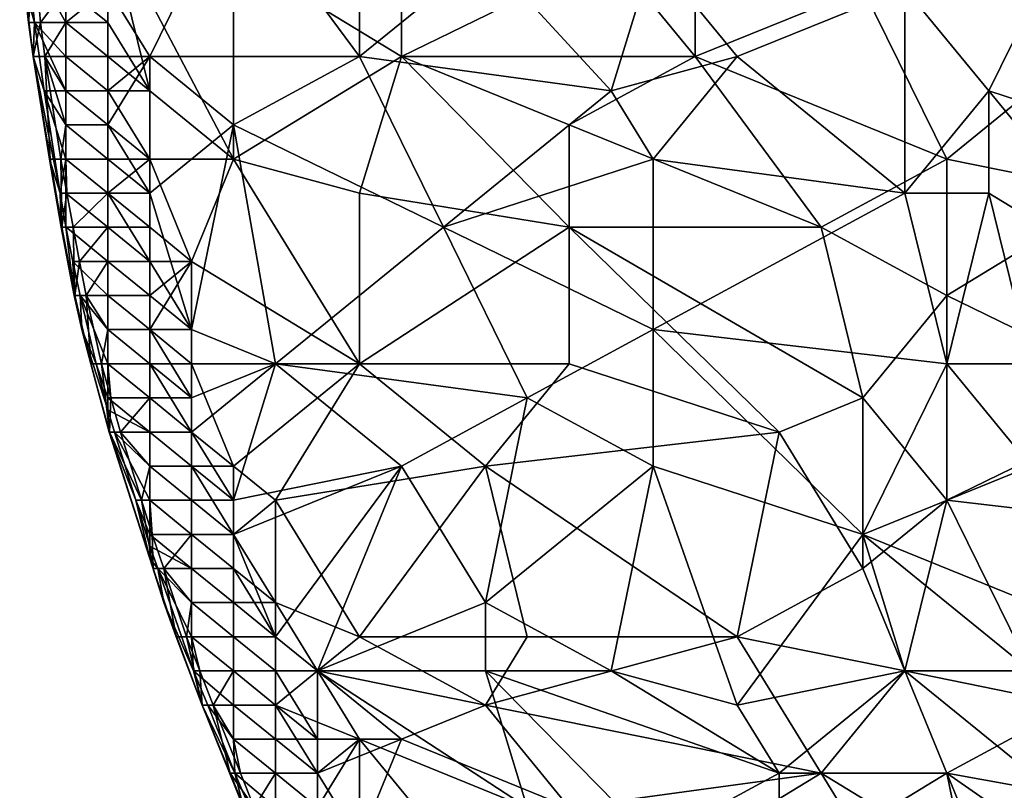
# Model space of a CAD drawing. Extents: x -0.7 to 0.7, y -0.35 to 0.35.
# Tile 43 of 226: x -0.7 to -0.61, y -0.1 to -0.03. Entities that reach past the tile are written whole.
import ezdxf

# ---------------------------------------------------------------- set-up
doc = ezdxf.new("R2010")
doc.units = 0

msp = doc.modelspace()

# ---------------------------------------------------------------- linework, layer by layer
for points in [[(-0.610938, -0.016584, 0.412457), (-0.591846, -0.013476, 0.412452), (-0.599483, -0.03212, 0.412447)], [(-0.622394, -0.029013, 0.412496), (-0.610938, -0.016584, 0.412457), (-0.599483, -0.03212, 0.412447)], [(-0.679672, -0.019691, 0.436935), (-0.691128, -0.029013, 0.436895), (-0.68731, -0.035227, 0.436912)], [(-0.68731, -0.035227, 0.436912), (-0.668217, -0.035227, 0.436909), (-0.679672, -0.019691, 0.436935)], [(-0.668217, -0.035227, 0.436909), (-0.668217, -0.019691, 0.436925), (-0.679672, -0.019691, 0.436935)], [(-0.668217, -0.019691, 0.436925), (-0.668217, -0.035227, 0.436909), (-0.656761, -0.025905, 0.43695)], [(-0.698333, -0.03212, 0.422247), (-0.699139, -0.022798, 0.422247), (-0.697777, -0.025905, 0.417355)], [(-0.698672, -0.029013, 0.42714), (-0.699139, -0.022798, 0.422247), (-0.698333, -0.03212, 0.422247)], [(-0.691128, -0.03212, 0.412572), (-0.694947, -0.029013, 0.414021), (-0.691128, -0.022798, 0.412479)], [(-0.679672, -0.044549, 0.412512), (-0.691128, -0.022798, 0.412479), (-0.679672, -0.025905, 0.41249)], [(-0.68731, -0.038335, 0.412499), (-0.691128, -0.03212, 0.412572), (-0.691128, -0.022798, 0.412479)], [(-0.679672, -0.044549, 0.412512), (-0.68731, -0.038335, 0.412499), (-0.691128, -0.022798, 0.412479)], [(-0.645305, -0.025905, 0.41248), (-0.637668, -0.022798, 0.412473), (-0.637668, -0.035227, 0.412514)], [(-0.637668, -0.035227, 0.412514), (-0.637668, -0.022798, 0.412473), (-0.622394, -0.029013, 0.412496)], [(-0.610938, -0.038335, 0.43698), (-0.603301, -0.022798, 0.437006), (-0.618575, -0.029013, 0.436965)], [(-0.591846, -0.044549, 0.437013), (-0.603301, -0.022798, 0.437006), (-0.610938, -0.038335, 0.43698)], [(-0.698672, -0.029013, 0.42714), (-0.697798, -0.03212, 0.432032), (-0.698427, -0.025905, 0.432032)], [(-0.694947, -0.025905, 0.435917), (-0.698427, -0.025905, 0.432032), (-0.694947, -0.03212, 0.435507)], [(-0.698427, -0.025905, 0.432032), (-0.697798, -0.03212, 0.432032), (-0.694947, -0.03212, 0.435507)], [(-0.697243, -0.03212, 0.417355), (-0.698333, -0.03212, 0.422247), (-0.697777, -0.025905, 0.417355)], [(-0.697777, -0.025905, 0.417355), (-0.694947, -0.029013, 0.414021), (-0.697243, -0.03212, 0.417355)], [(-0.694947, -0.03212, 0.435507), (-0.691128, -0.029013, 0.436895), (-0.694947, -0.025905, 0.435917)], [(-0.664398, -0.035227, 0.412534), (-0.679672, -0.025905, 0.41249), (-0.664398, -0.025905, 0.412493)], [(-0.679672, -0.044549, 0.412512), (-0.679672, -0.025905, 0.41249), (-0.664398, -0.035227, 0.412534)], [(-0.668217, -0.035227, 0.436909), (-0.645305, -0.038335, 0.436938), (-0.656761, -0.025905, 0.43695)], [(-0.664398, -0.035227, 0.412534), (-0.664398, -0.025905, 0.412493), (-0.645305, -0.025905, 0.41248)], [(-0.637668, -0.035227, 0.412514), (-0.664398, -0.035227, 0.412534), (-0.645305, -0.025905, 0.41248)], [(-0.645305, -0.038335, 0.436938), (-0.641487, -0.025905, 0.436969), (-0.656761, -0.025905, 0.43695)], [(-0.63385, -0.035227, 0.436953), (-0.641487, -0.025905, 0.436969), (-0.645305, -0.038335, 0.436938)], [(-0.63385, -0.035227, 0.436953), (-0.618575, -0.029013, 0.436965), (-0.641487, -0.025905, 0.436969)], [(-0.697921, -0.035227, 0.42714), (-0.697798, -0.03212, 0.432032), (-0.698672, -0.029013, 0.42714)], [(-0.698333, -0.03212, 0.422247), (-0.697921, -0.035227, 0.42714), (-0.698672, -0.029013, 0.42714)], [(-0.694947, -0.029013, 0.414021), (-0.694947, -0.03212, 0.414251), (-0.697243, -0.03212, 0.417355)], [(-0.691128, -0.035227, 0.436817), (-0.691128, -0.029013, 0.436895), (-0.694947, -0.03212, 0.435507)], [(-0.694947, -0.03212, 0.414251), (-0.694947, -0.029013, 0.414021), (-0.691128, -0.03212, 0.412572)], [(-0.68731, -0.035227, 0.436912), (-0.691128, -0.029013, 0.436895), (-0.691128, -0.035227, 0.436817)], [(-0.637668, -0.035227, 0.412514), (-0.622394, -0.029013, 0.412496), (-0.614757, -0.044549, 0.412474)], [(-0.63385, -0.035227, 0.436953), (-0.618575, -0.047657, 0.436984), (-0.618575, -0.029013, 0.436965)], [(-0.614757, -0.044549, 0.412474), (-0.622394, -0.029013, 0.412496), (-0.599483, -0.03212, 0.412447)], [(-0.618575, -0.047657, 0.436984), (-0.610938, -0.038335, 0.43698), (-0.618575, -0.029013, 0.436965)], [(-0.697907, -0.035227, 0.422247), (-0.697921, -0.035227, 0.42714), (-0.698333, -0.03212, 0.422247)], [(-0.697243, -0.03212, 0.417355), (-0.697907, -0.035227, 0.422247), (-0.698333, -0.03212, 0.422247)], [(-0.697921, -0.035227, 0.42714), (-0.696901, -0.038335, 0.432032), (-0.697798, -0.03212, 0.432032)], [(-0.696844, -0.035227, 0.417355), (-0.697907, -0.035227, 0.422247), (-0.697243, -0.03212, 0.417355)], [(-0.694947, -0.03212, 0.435507), (-0.697798, -0.03212, 0.432032), (-0.694947, -0.035227, 0.435213)], [(-0.694947, -0.035227, 0.435213), (-0.697798, -0.03212, 0.432032), (-0.694947, -0.038335, 0.434774)], [(-0.697798, -0.03212, 0.432032), (-0.696901, -0.038335, 0.432032), (-0.694947, -0.038335, 0.434774)], [(-0.697243, -0.03212, 0.417355), (-0.694947, -0.03212, 0.414251), (-0.696844, -0.035227, 0.417355)], [(-0.694947, -0.03212, 0.414251), (-0.694947, -0.035227, 0.414632), (-0.696844, -0.035227, 0.417355)], [(-0.694947, -0.035227, 0.435213), (-0.691128, -0.035227, 0.436817), (-0.694947, -0.03212, 0.435507)], [(-0.691128, -0.035227, 0.412617), (-0.694947, -0.03212, 0.414251), (-0.691128, -0.03212, 0.412572)], [(-0.694947, -0.035227, 0.414632), (-0.694947, -0.03212, 0.414251), (-0.691128, -0.035227, 0.412617)], [(-0.691128, -0.035227, 0.412617), (-0.691128, -0.03212, 0.412572), (-0.68731, -0.038335, 0.412499)], [(-0.599483, -0.03212, 0.412447), (-0.599483, -0.047657, 0.41245), (-0.614757, -0.044549, 0.412474)], [(-0.697921, -0.035227, 0.42714), (-0.69546, -0.047657, 0.432032), (-0.696901, -0.038335, 0.432032)], [(-0.696411, -0.044549, 0.42714), (-0.69546, -0.047657, 0.432032), (-0.697921, -0.035227, 0.42714)], [(-0.697907, -0.035227, 0.422247), (-0.696411, -0.044549, 0.42714), (-0.697921, -0.035227, 0.42714)], [(-0.696354, -0.044549, 0.422247), (-0.696411, -0.044549, 0.42714), (-0.697907, -0.035227, 0.422247)], [(-0.696844, -0.035227, 0.417355), (-0.696354, -0.044549, 0.422247), (-0.697907, -0.035227, 0.422247)], [(-0.694947, -0.035227, 0.414632), (-0.694947, -0.038335, 0.415146), (-0.696844, -0.035227, 0.417355)], [(-0.694947, -0.038335, 0.415146), (-0.694947, -0.041442, 0.41576), (-0.696844, -0.035227, 0.417355)], [(-0.695392, -0.044549, 0.417355), (-0.696354, -0.044549, 0.422247), (-0.696844, -0.035227, 0.417355)], [(-0.696844, -0.035227, 0.417355), (-0.694947, -0.041442, 0.41576), (-0.695392, -0.044549, 0.417355)], [(-0.691128, -0.038335, 0.436741), (-0.691128, -0.035227, 0.436817), (-0.694947, -0.035227, 0.435213)], [(-0.694947, -0.038335, 0.434774), (-0.691128, -0.038335, 0.436741), (-0.694947, -0.035227, 0.435213)], [(-0.691128, -0.038335, 0.412717), (-0.694947, -0.035227, 0.414632), (-0.691128, -0.035227, 0.412617)], [(-0.694947, -0.038335, 0.415146), (-0.694947, -0.035227, 0.414632), (-0.691128, -0.038335, 0.412717)], [(-0.691128, -0.038335, 0.412717), (-0.691128, -0.035227, 0.412617), (-0.68731, -0.038335, 0.412499)], [(-0.691128, -0.038335, 0.436741), (-0.68731, -0.035227, 0.436912), (-0.691128, -0.035227, 0.436817)], [(-0.691128, -0.041442, 0.436658), (-0.68731, -0.035227, 0.436912), (-0.691128, -0.038335, 0.436741)], [(-0.68731, -0.047657, 0.436878), (-0.68731, -0.035227, 0.436912), (-0.691128, -0.041442, 0.436658)], [(-0.668217, -0.035227, 0.436909), (-0.68731, -0.035227, 0.436912), (-0.679672, -0.041442, 0.436928)], [(-0.68731, -0.047657, 0.436878), (-0.679672, -0.041442, 0.436928), (-0.68731, -0.035227, 0.436912)], [(-0.668217, -0.047657, 0.412517), (-0.679672, -0.044549, 0.412512), (-0.664398, -0.035227, 0.412534)], [(-0.679672, -0.041442, 0.436928), (-0.66058, -0.050764, 0.436916), (-0.668217, -0.035227, 0.436909)], [(-0.66058, -0.050764, 0.436916), (-0.645305, -0.038335, 0.436938), (-0.668217, -0.035227, 0.436909)], [(-0.668217, -0.047657, 0.412517), (-0.664398, -0.035227, 0.412534), (-0.649124, -0.050764, 0.412541)], [(-0.649124, -0.041442, 0.412524), (-0.664398, -0.035227, 0.412534), (-0.637668, -0.035227, 0.412514)], [(-0.649124, -0.050764, 0.412541), (-0.664398, -0.035227, 0.412534), (-0.649124, -0.041442, 0.412524)], [(-0.649124, -0.041442, 0.412524), (-0.637668, -0.035227, 0.412514), (-0.626213, -0.050764, 0.412489)], [(-0.641487, -0.044549, 0.436961), (-0.63385, -0.035227, 0.436953), (-0.645305, -0.038335, 0.436938)], [(-0.641487, -0.044549, 0.436961), (-0.618575, -0.047657, 0.436984), (-0.63385, -0.035227, 0.436953)], [(-0.626213, -0.050764, 0.412489), (-0.637668, -0.035227, 0.412514), (-0.614757, -0.044549, 0.412474)], [(-0.694947, -0.038335, 0.434774), (-0.696901, -0.038335, 0.432032), (-0.694947, -0.041442, 0.434282)], [(-0.694947, -0.041442, 0.434282), (-0.696901, -0.038335, 0.432032), (-0.694947, -0.044549, 0.433655)], [(-0.696901, -0.038335, 0.432032), (-0.69546, -0.047657, 0.432032), (-0.694947, -0.044549, 0.433655)], [(-0.694947, -0.041442, 0.434282), (-0.691128, -0.041442, 0.436658), (-0.694947, -0.038335, 0.434774)], [(-0.691128, -0.041442, 0.412841), (-0.694947, -0.038335, 0.415146), (-0.691128, -0.038335, 0.412717)], [(-0.694947, -0.041442, 0.41576), (-0.694947, -0.038335, 0.415146), (-0.691128, -0.041442, 0.412841)], [(-0.691128, -0.041442, 0.436658), (-0.691128, -0.038335, 0.436741), (-0.694947, -0.038335, 0.434774)], [(-0.68731, -0.044549, 0.412496), (-0.691128, -0.038335, 0.412717), (-0.68731, -0.038335, 0.412499)], [(-0.691128, -0.041442, 0.412841), (-0.691128, -0.038335, 0.412717), (-0.68731, -0.044549, 0.412496)], [(-0.68731, -0.044549, 0.412496), (-0.68731, -0.038335, 0.412499), (-0.679672, -0.044549, 0.412512)], [(-0.641487, -0.044549, 0.436961), (-0.645305, -0.038335, 0.436938), (-0.66058, -0.050764, 0.436916)], [(-0.618575, -0.047657, 0.436984), (-0.610938, -0.047657, 0.43699), (-0.610938, -0.038335, 0.43698)], [(-0.610938, -0.038335, 0.43698), (-0.595664, -0.056978, 0.43701), (-0.591846, -0.044549, 0.437013)], [(-0.595664, -0.056978, 0.43701), (-0.610938, -0.038335, 0.43698), (-0.610938, -0.047657, 0.43699)], [(-0.694947, -0.041442, 0.41576), (-0.694947, -0.044549, 0.416549), (-0.695392, -0.044549, 0.417355)], [(-0.691128, -0.044549, 0.436544), (-0.691128, -0.041442, 0.436658), (-0.694947, -0.041442, 0.434282)], [(-0.694947, -0.044549, 0.433655), (-0.691128, -0.044549, 0.436544), (-0.694947, -0.041442, 0.434282)], [(-0.691128, -0.044549, 0.413004), (-0.694947, -0.041442, 0.41576), (-0.691128, -0.041442, 0.412841)], [(-0.694947, -0.044549, 0.416549), (-0.694947, -0.041442, 0.41576), (-0.691128, -0.044549, 0.413004)], [(-0.691128, -0.044549, 0.436544), (-0.68731, -0.047657, 0.436878), (-0.691128, -0.041442, 0.436658)], [(-0.691128, -0.044549, 0.413004), (-0.691128, -0.041442, 0.412841), (-0.68731, -0.044549, 0.412496)], [(-0.683491, -0.060086, 0.436917), (-0.679672, -0.041442, 0.436928), (-0.68731, -0.047657, 0.436878)], [(-0.679672, -0.041442, 0.436928), (-0.683491, -0.060086, 0.436917), (-0.675854, -0.063193, 0.436927)], [(-0.675854, -0.063193, 0.436927), (-0.66058, -0.050764, 0.436916), (-0.679672, -0.041442, 0.436928)], [(-0.649124, -0.050764, 0.412541), (-0.649124, -0.041442, 0.412524), (-0.626213, -0.050764, 0.412489)], [(-0.69535, -0.050764, 0.42714), (-0.69546, -0.047657, 0.432032), (-0.696411, -0.044549, 0.42714)], [(-0.696354, -0.044549, 0.422247), (-0.69535, -0.050764, 0.42714), (-0.696411, -0.044549, 0.42714)], [(-0.695392, -0.044549, 0.417355), (-0.695298, -0.050764, 0.422247), (-0.696354, -0.044549, 0.422247)], [(-0.695298, -0.050764, 0.422247), (-0.69535, -0.050764, 0.42714), (-0.696354, -0.044549, 0.422247)], [(-0.694947, -0.044549, 0.433655), (-0.69546, -0.047657, 0.432032), (-0.694947, -0.047657, 0.432926)], [(-0.695392, -0.044549, 0.417355), (-0.694859, -0.047657, 0.417355), (-0.695298, -0.050764, 0.422247)], [(-0.694859, -0.047657, 0.417355), (-0.695392, -0.044549, 0.417355), (-0.694947, -0.044549, 0.416549)], [(-0.691128, -0.047657, 0.436363), (-0.691128, -0.044549, 0.436544), (-0.694947, -0.044549, 0.433655)], [(-0.694947, -0.047657, 0.432926), (-0.691128, -0.047657, 0.436363), (-0.694947, -0.044549, 0.433655)], [(-0.691128, -0.047657, 0.413237), (-0.694947, -0.044549, 0.416549), (-0.691128, -0.044549, 0.413004)], [(-0.694859, -0.047657, 0.417355), (-0.694947, -0.044549, 0.416549), (-0.691128, -0.047657, 0.413237)], [(-0.691128, -0.047657, 0.436363), (-0.68731, -0.047657, 0.436878), (-0.691128, -0.044549, 0.436544)], [(-0.691128, -0.047657, 0.413237), (-0.691128, -0.044549, 0.413004), (-0.68731, -0.044549, 0.412496)], [(-0.68731, -0.050764, 0.412531), (-0.691128, -0.047657, 0.413237), (-0.68731, -0.044549, 0.412496)], [(-0.683491, -0.053871, 0.412483), (-0.68731, -0.044549, 0.412496), (-0.679672, -0.044549, 0.412512)], [(-0.68731, -0.050764, 0.412531), (-0.68731, -0.044549, 0.412496), (-0.683491, -0.053871, 0.412483)], [(-0.683491, -0.053871, 0.412483), (-0.679672, -0.044549, 0.412512), (-0.668217, -0.063193, 0.412523)], [(-0.679672, -0.044549, 0.412512), (-0.668217, -0.047657, 0.412517), (-0.668217, -0.063193, 0.412523)], [(-0.641487, -0.060086, 0.436964), (-0.641487, -0.044549, 0.436961), (-0.66058, -0.050764, 0.436916)], [(-0.641487, -0.060086, 0.436964), (-0.618575, -0.047657, 0.436984), (-0.641487, -0.044549, 0.436961)], [(-0.614757, -0.056978, 0.412451), (-0.626213, -0.050764, 0.412489), (-0.614757, -0.044549, 0.412474)], [(-0.599483, -0.047657, 0.41245), (-0.614757, -0.056978, 0.412451), (-0.614757, -0.044549, 0.412474)], [(-0.694947, -0.050719, 0.432032), (-0.69546, -0.047657, 0.432032), (-0.69535, -0.050764, 0.42714)], [(-0.69546, -0.047657, 0.432032), (-0.694947, -0.050719, 0.432032), (-0.694947, -0.047657, 0.432926)], [(-0.694277, -0.050764, 0.417355), (-0.695298, -0.050764, 0.422247), (-0.694859, -0.047657, 0.417355)], [(-0.694947, -0.047657, 0.432926), (-0.691128, -0.050764, 0.436124), (-0.691128, -0.047657, 0.436363)], [(-0.694947, -0.050719, 0.432032), (-0.691128, -0.050764, 0.436124), (-0.694947, -0.047657, 0.432926)], [(-0.694859, -0.047657, 0.417355), (-0.691128, -0.047657, 0.413237), (-0.694277, -0.050764, 0.417355)], [(-0.691128, -0.047657, 0.413237), (-0.691128, -0.050764, 0.413535), (-0.694277, -0.050764, 0.417355)], [(-0.68731, -0.053871, 0.436855), (-0.68731, -0.047657, 0.436878), (-0.691128, -0.047657, 0.436363)], [(-0.691128, -0.050764, 0.436124), (-0.68731, -0.053871, 0.436855), (-0.691128, -0.047657, 0.436363)], [(-0.691128, -0.050764, 0.413535), (-0.691128, -0.047657, 0.413237), (-0.68731, -0.050764, 0.412531)], [(-0.68731, -0.053871, 0.436855), (-0.683491, -0.060086, 0.436917), (-0.68731, -0.047657, 0.436878)], [(-0.668217, -0.063193, 0.412523), (-0.668217, -0.047657, 0.412517), (-0.649124, -0.050764, 0.412541)], [(-0.614757, -0.063193, 0.437), (-0.618575, -0.047657, 0.436984), (-0.641487, -0.060086, 0.436964)], [(-0.618575, -0.047657, 0.436984), (-0.614757, -0.063193, 0.437), (-0.610938, -0.047657, 0.43699)], [(-0.614757, -0.063193, 0.437), (-0.60712, -0.063193, 0.436995), (-0.610938, -0.047657, 0.43699)], [(-0.595664, -0.0663, 0.41246), (-0.614757, -0.056978, 0.412451), (-0.599483, -0.047657, 0.41245)], [(-0.60712, -0.063193, 0.436995), (-0.595664, -0.056978, 0.43701), (-0.610938, -0.047657, 0.43699)], [(-0.69535, -0.050764, 0.42714), (-0.694177, -0.056978, 0.42714), (-0.694947, -0.050719, 0.432032)], [(-0.694177, -0.056978, 0.42714), (-0.69535, -0.050764, 0.42714), (-0.694127, -0.056978, 0.422247)], [(-0.69535, -0.050764, 0.42714), (-0.695298, -0.050764, 0.422247), (-0.694127, -0.056978, 0.422247)], [(-0.694127, -0.056978, 0.422247), (-0.695298, -0.050764, 0.422247), (-0.694277, -0.050764, 0.417355)], [(-0.691128, -0.050764, 0.436124), (-0.694947, -0.050719, 0.432032), (-0.691128, -0.053871, 0.435761)], [(-0.694947, -0.050719, 0.432032), (-0.694316, -0.053871, 0.432032), (-0.691128, -0.053871, 0.435761)], [(-0.694177, -0.056978, 0.42714), (-0.694316, -0.053871, 0.432032), (-0.694947, -0.050719, 0.432032)], [(-0.694277, -0.050764, 0.417355), (-0.693708, -0.053871, 0.417355), (-0.694127, -0.056978, 0.422247)], [(-0.694277, -0.050764, 0.417355), (-0.691128, -0.050764, 0.413535), (-0.693708, -0.053871, 0.417355)], [(-0.691128, -0.050764, 0.413535), (-0.691128, -0.053871, 0.413929), (-0.693708, -0.053871, 0.417355)], [(-0.691128, -0.053871, 0.435761), (-0.68731, -0.053871, 0.436855), (-0.691128, -0.050764, 0.436124)], [(-0.68731, -0.053871, 0.412546), (-0.691128, -0.050764, 0.413535), (-0.68731, -0.050764, 0.412531)], [(-0.691128, -0.053871, 0.413929), (-0.691128, -0.050764, 0.413535), (-0.68731, -0.053871, 0.412546)], [(-0.68731, -0.053871, 0.412546), (-0.68731, -0.050764, 0.412531), (-0.683491, -0.053871, 0.412483)], [(-0.652943, -0.0663, 0.436941), (-0.66058, -0.050764, 0.436916), (-0.675854, -0.063193, 0.436927)], [(-0.649124, -0.063193, 0.412522), (-0.668217, -0.063193, 0.412523), (-0.649124, -0.050764, 0.412541)], [(-0.652943, -0.0663, 0.436941), (-0.641487, -0.060086, 0.436964), (-0.66058, -0.050764, 0.436916)], [(-0.622394, -0.0663, 0.412472), (-0.649124, -0.050764, 0.412541), (-0.626213, -0.050764, 0.412489)], [(-0.649124, -0.063193, 0.412522), (-0.649124, -0.050764, 0.412541), (-0.630031, -0.069408, 0.41247)], [(-0.630031, -0.069408, 0.41247), (-0.649124, -0.050764, 0.412541), (-0.622394, -0.0663, 0.412472)], [(-0.622394, -0.0663, 0.412472), (-0.626213, -0.050764, 0.412489), (-0.614757, -0.056978, 0.412451)], [(-0.691128, -0.053871, 0.435761), (-0.694316, -0.053871, 0.432032), (-0.691128, -0.056978, 0.435294)], [(-0.694316, -0.053871, 0.432032), (-0.693645, -0.056978, 0.432032), (-0.691128, -0.056978, 0.435294)], [(-0.694177, -0.056978, 0.42714), (-0.693645, -0.056978, 0.432032), (-0.694316, -0.053871, 0.432032)], [(-0.693099, -0.056978, 0.417355), (-0.694127, -0.056978, 0.422247), (-0.693708, -0.053871, 0.417355)], [(-0.693708, -0.053871, 0.417355), (-0.691128, -0.053871, 0.413929), (-0.693099, -0.056978, 0.417355)], [(-0.691128, -0.053871, 0.413929), (-0.691128, -0.056978, 0.414491), (-0.693099, -0.056978, 0.417355)], [(-0.68731, -0.056978, 0.436807), (-0.68731, -0.053871, 0.436855), (-0.691128, -0.053871, 0.435761)], [(-0.691128, -0.056978, 0.435294), (-0.68731, -0.056978, 0.436807), (-0.691128, -0.053871, 0.435761)], [(-0.68731, -0.056978, 0.412638), (-0.691128, -0.053871, 0.413929), (-0.68731, -0.053871, 0.412546)], [(-0.691128, -0.056978, 0.414491), (-0.691128, -0.053871, 0.413929), (-0.68731, -0.056978, 0.412638)], [(-0.68731, -0.056978, 0.436807), (-0.683491, -0.060086, 0.436917), (-0.68731, -0.053871, 0.436855)], [(-0.68731, -0.060086, 0.41274), (-0.68731, -0.056978, 0.412638), (-0.683491, -0.053871, 0.412483)], [(-0.683491, -0.053871, 0.412483), (-0.68731, -0.056978, 0.412638), (-0.68731, -0.053871, 0.412546)], [(-0.683491, -0.063193, 0.412496), (-0.68731, -0.060086, 0.41274), (-0.683491, -0.053871, 0.412483)], [(-0.683491, -0.063193, 0.412496), (-0.683491, -0.053871, 0.412483), (-0.668217, -0.063193, 0.412523)], [(-0.693478, -0.060086, 0.42714), (-0.693645, -0.056978, 0.432032), (-0.694177, -0.056978, 0.42714)], [(-0.694127, -0.056978, 0.422247), (-0.693478, -0.060086, 0.42714), (-0.694177, -0.056978, 0.42714)], [(-0.692654, -0.063193, 0.422247), (-0.693478, -0.060086, 0.42714), (-0.694127, -0.056978, 0.422247)], [(-0.693099, -0.056978, 0.417355), (-0.692654, -0.063193, 0.422247), (-0.694127, -0.056978, 0.422247)], [(-0.691128, -0.056978, 0.435294), (-0.693645, -0.056978, 0.432032), (-0.691128, -0.060086, 0.434589)], [(-0.693645, -0.056978, 0.432032), (-0.692181, -0.063193, 0.432032), (-0.691128, -0.063193, 0.433713)], [(-0.693478, -0.060086, 0.42714), (-0.692181, -0.063193, 0.432032), (-0.693645, -0.056978, 0.432032)], [(-0.691128, -0.060086, 0.434589), (-0.693645, -0.056978, 0.432032), (-0.691128, -0.063193, 0.433713)], [(-0.691128, -0.056978, 0.414491), (-0.691128, -0.060086, 0.415244), (-0.693099, -0.056978, 0.417355)], [(-0.691696, -0.063193, 0.417355), (-0.692654, -0.063193, 0.422247), (-0.693099, -0.056978, 0.417355)], [(-0.693099, -0.056978, 0.417355), (-0.691128, -0.060086, 0.415244), (-0.691696, -0.063193, 0.417355)], [(-0.68731, -0.060086, 0.436724), (-0.68731, -0.056978, 0.436807), (-0.691128, -0.056978, 0.435294)], [(-0.691128, -0.060086, 0.434589), (-0.68731, -0.060086, 0.436724), (-0.691128, -0.056978, 0.435294)], [(-0.68731, -0.060086, 0.41274), (-0.691128, -0.056978, 0.414491), (-0.68731, -0.056978, 0.412638)], [(-0.691128, -0.060086, 0.415244), (-0.691128, -0.056978, 0.414491), (-0.68731, -0.060086, 0.41274)], [(-0.68731, -0.060086, 0.436724), (-0.683491, -0.060086, 0.436917), (-0.68731, -0.056978, 0.436807)], [(-0.614757, -0.075622, 0.412477), (-0.622394, -0.0663, 0.412472), (-0.614757, -0.056978, 0.412451)], [(-0.614757, -0.075622, 0.412477), (-0.614757, -0.056978, 0.412451), (-0.595664, -0.0663, 0.41246)], [(-0.693478, -0.060086, 0.42714), (-0.691128, -0.067385, 0.432032), (-0.692181, -0.063193, 0.432032)], [(-0.690987, -0.069408, 0.42714), (-0.691128, -0.067385, 0.432032), (-0.693478, -0.060086, 0.42714)], [(-0.692654, -0.063193, 0.422247), (-0.690987, -0.069408, 0.42714), (-0.693478, -0.060086, 0.42714)], [(-0.691128, -0.060086, 0.415244), (-0.691128, -0.063193, 0.416337), (-0.691696, -0.063193, 0.417355)], [(-0.68731, -0.063193, 0.436579), (-0.68731, -0.060086, 0.436724), (-0.691128, -0.060086, 0.434589)], [(-0.691128, -0.063193, 0.433713), (-0.68731, -0.063193, 0.436579), (-0.691128, -0.060086, 0.434589)], [(-0.68731, -0.063193, 0.412954), (-0.691128, -0.060086, 0.415244), (-0.68731, -0.060086, 0.41274)], [(-0.691128, -0.063193, 0.416337), (-0.691128, -0.060086, 0.415244), (-0.68731, -0.063193, 0.412954)], [(-0.683491, -0.0663, 0.436886), (-0.683491, -0.060086, 0.436917), (-0.68731, -0.060086, 0.436724)], [(-0.68731, -0.063193, 0.436579), (-0.683491, -0.0663, 0.436886), (-0.68731, -0.060086, 0.436724)], [(-0.68731, -0.063193, 0.412954), (-0.68731, -0.060086, 0.41274), (-0.683491, -0.063193, 0.412496)], [(-0.683491, -0.0663, 0.436886), (-0.675854, -0.063193, 0.436927), (-0.683491, -0.060086, 0.436917)], [(-0.641487, -0.072515, 0.43699), (-0.641487, -0.060086, 0.436964), (-0.652943, -0.0663, 0.436941)], [(-0.641487, -0.060086, 0.436964), (-0.622394, -0.07873, 0.436991), (-0.614757, -0.063193, 0.437)], [(-0.622394, -0.07873, 0.436991), (-0.641487, -0.060086, 0.436964), (-0.641487, -0.072515, 0.43699)], [(-0.69096, -0.069408, 0.422247), (-0.690987, -0.069408, 0.42714), (-0.692654, -0.063193, 0.422247)], [(-0.691696, -0.063193, 0.417355), (-0.69096, -0.069408, 0.422247), (-0.692654, -0.063193, 0.422247)], [(-0.691128, -0.063193, 0.433713), (-0.692181, -0.063193, 0.432032), (-0.691128, -0.0663, 0.432533)], [(-0.692181, -0.063193, 0.432032), (-0.691128, -0.067385, 0.432032), (-0.691128, -0.0663, 0.432533)], [(-0.690855, -0.0663, 0.417355), (-0.691696, -0.063193, 0.417355), (-0.691128, -0.063193, 0.416337)], [(-0.691696, -0.063193, 0.417355), (-0.690855, -0.0663, 0.417355), (-0.69096, -0.069408, 0.422247)], [(-0.690855, -0.0663, 0.417355), (-0.691128, -0.063193, 0.416337), (-0.68731, -0.0663, 0.413309)], [(-0.68731, -0.0663, 0.436271), (-0.68731, -0.063193, 0.436579), (-0.691128, -0.063193, 0.433713)], [(-0.691128, -0.0663, 0.432533), (-0.68731, -0.0663, 0.436271), (-0.691128, -0.063193, 0.433713)], [(-0.68731, -0.0663, 0.413309), (-0.691128, -0.063193, 0.416337), (-0.68731, -0.063193, 0.412954)], [(-0.68731, -0.0663, 0.436271), (-0.683491, -0.0663, 0.436886), (-0.68731, -0.063193, 0.436579)], [(-0.683491, -0.069408, 0.412574), (-0.68731, -0.063193, 0.412954), (-0.683491, -0.063193, 0.412496)], [(-0.68731, -0.0663, 0.413309), (-0.68731, -0.063193, 0.412954), (-0.683491, -0.069408, 0.412574)], [(-0.679672, -0.072515, 0.412514), (-0.683491, -0.063193, 0.412496), (-0.668217, -0.063193, 0.412523)], [(-0.683491, -0.069408, 0.436857), (-0.675854, -0.063193, 0.436927), (-0.683491, -0.0663, 0.436886)], [(-0.679672, -0.072515, 0.412514), (-0.683491, -0.069408, 0.412574), (-0.683491, -0.063193, 0.412496)], [(-0.679672, -0.075622, 0.436914), (-0.675854, -0.063193, 0.436927), (-0.683491, -0.069408, 0.436857)], [(-0.675854, -0.075622, 0.412521), (-0.679672, -0.072515, 0.412514), (-0.668217, -0.063193, 0.412523)], [(-0.664398, -0.072515, 0.436951), (-0.675854, -0.063193, 0.436927), (-0.679672, -0.075622, 0.436914)], [(-0.664398, -0.072515, 0.436951), (-0.652943, -0.0663, 0.436941), (-0.675854, -0.063193, 0.436927)], [(-0.656761, -0.072515, 0.412539), (-0.675854, -0.075622, 0.412521), (-0.668217, -0.063193, 0.412523)], [(-0.656761, -0.072515, 0.412539), (-0.668217, -0.063193, 0.412523), (-0.649124, -0.063193, 0.412522)], [(-0.656761, -0.072515, 0.412539), (-0.649124, -0.063193, 0.412522), (-0.630031, -0.069408, 0.41247)], [(-0.60712, -0.072515, 0.437008), (-0.614757, -0.063193, 0.437), (-0.622394, -0.07873, 0.436991)], [(-0.60712, -0.072515, 0.437008), (-0.60712, -0.063193, 0.436995), (-0.614757, -0.063193, 0.437)], [(-0.691128, -0.0663, 0.432533), (-0.68731, -0.069408, 0.435789), (-0.68731, -0.0663, 0.436271)], [(-0.691128, -0.067385, 0.432032), (-0.68731, -0.069408, 0.435789), (-0.691128, -0.0663, 0.432533)], [(-0.690855, -0.0663, 0.417355), (-0.689969, -0.069408, 0.417355), (-0.69096, -0.069408, 0.422247)], [(-0.690855, -0.0663, 0.417355), (-0.68731, -0.0663, 0.413309), (-0.689969, -0.069408, 0.417355)], [(-0.68731, -0.0663, 0.413309), (-0.68731, -0.069408, 0.413866), (-0.689969, -0.069408, 0.417355)], [(-0.683491, -0.069408, 0.436857), (-0.683491, -0.0663, 0.436886), (-0.68731, -0.0663, 0.436271)], [(-0.68731, -0.069408, 0.435789), (-0.683491, -0.069408, 0.436857), (-0.68731, -0.0663, 0.436271)], [(-0.68731, -0.069408, 0.413866), (-0.68731, -0.0663, 0.413309), (-0.683491, -0.069408, 0.412574)], [(-0.656761, -0.084944, 0.436987), (-0.652943, -0.0663, 0.436941), (-0.664398, -0.072515, 0.436951)], [(-0.656761, -0.084944, 0.436987), (-0.641487, -0.072515, 0.43699), (-0.652943, -0.0663, 0.436941)], [(-0.630031, -0.069408, 0.41247), (-0.622394, -0.0663, 0.412472), (-0.622394, -0.081837, 0.412469)], [(-0.614757, -0.075622, 0.412477), (-0.622394, -0.081837, 0.412469), (-0.622394, -0.0663, 0.412472)], [(-0.614757, -0.075622, 0.412477), (-0.595664, -0.0663, 0.41246), (-0.588027, -0.07873, 0.41245)], [(-0.691128, -0.067385, 0.432032), (-0.690509, -0.069408, 0.432032), (-0.68731, -0.069408, 0.435789)], [(-0.690987, -0.069408, 0.42714), (-0.690509, -0.069408, 0.432032), (-0.691128, -0.067385, 0.432032)], [(-0.690987, -0.069408, 0.42714), (-0.688561, -0.075622, 0.432032), (-0.690509, -0.069408, 0.432032)], [(-0.68731, -0.080939, 0.42714), (-0.688561, -0.075622, 0.432032), (-0.690987, -0.069408, 0.42714)], [(-0.69096, -0.069408, 0.422247), (-0.68731, -0.080939, 0.42714), (-0.690987, -0.069408, 0.42714)], [(-0.68806, -0.075622, 0.417355), (-0.69096, -0.069408, 0.422247), (-0.689969, -0.069408, 0.417355)], [(-0.686991, -0.081837, 0.422247), (-0.68731, -0.080939, 0.42714), (-0.69096, -0.069408, 0.422247)], [(-0.68806, -0.075622, 0.417355), (-0.686991, -0.081837, 0.422247), (-0.69096, -0.069408, 0.422247)], [(-0.68731, -0.069408, 0.435789), (-0.690509, -0.069408, 0.432032), (-0.68731, -0.072515, 0.434999)], [(-0.68731, -0.072515, 0.434999), (-0.690509, -0.069408, 0.432032), (-0.68731, -0.075622, 0.433974)], [(-0.690509, -0.069408, 0.432032), (-0.688561, -0.075622, 0.432032), (-0.68731, -0.075622, 0.433974)], [(-0.68731, -0.069408, 0.413866), (-0.68731, -0.072515, 0.414754), (-0.689969, -0.069408, 0.417355)], [(-0.689969, -0.069408, 0.417355), (-0.68731, -0.072515, 0.414754), (-0.68806, -0.075622, 0.417355)], [(-0.683491, -0.072515, 0.436769), (-0.683491, -0.069408, 0.436857), (-0.68731, -0.069408, 0.435789)], [(-0.68731, -0.072515, 0.434999), (-0.683491, -0.072515, 0.436769), (-0.68731, -0.069408, 0.435789)], [(-0.683491, -0.072515, 0.412689), (-0.68731, -0.069408, 0.413866), (-0.683491, -0.069408, 0.412574)], [(-0.68731, -0.072515, 0.414754), (-0.68731, -0.069408, 0.413866), (-0.683491, -0.072515, 0.412689)], [(-0.683491, -0.072515, 0.436769), (-0.679672, -0.075622, 0.436914), (-0.683491, -0.069408, 0.436857)], [(-0.683491, -0.072515, 0.412689), (-0.683491, -0.069408, 0.412574), (-0.679672, -0.072515, 0.412514)], [(-0.63385, -0.088051, 0.412484), (-0.656761, -0.072515, 0.412539), (-0.630031, -0.069408, 0.41247)], [(-0.63385, -0.088051, 0.412484), (-0.630031, -0.069408, 0.41247), (-0.622394, -0.081837, 0.412469)], [(-0.68731, -0.072515, 0.414754), (-0.68731, -0.075622, 0.416046), (-0.68806, -0.075622, 0.417355)], [(-0.683491, -0.075622, 0.436588), (-0.683491, -0.072515, 0.436769), (-0.68731, -0.072515, 0.434999)], [(-0.68731, -0.075622, 0.433974), (-0.683491, -0.075622, 0.436588), (-0.68731, -0.072515, 0.434999)], [(-0.683491, -0.075622, 0.412937), (-0.68731, -0.072515, 0.414754), (-0.683491, -0.072515, 0.412689)], [(-0.68731, -0.075622, 0.416046), (-0.68731, -0.072515, 0.414754), (-0.683491, -0.075622, 0.412937)], [(-0.683491, -0.075622, 0.436588), (-0.679672, -0.075622, 0.436914), (-0.683491, -0.072515, 0.436769)], [(-0.679672, -0.07873, 0.412529), (-0.683491, -0.072515, 0.412689), (-0.679672, -0.072515, 0.412514)], [(-0.683491, -0.075622, 0.412937), (-0.683491, -0.072515, 0.412689), (-0.679672, -0.07873, 0.412529)], [(-0.679672, -0.07873, 0.412529), (-0.679672, -0.072515, 0.412514), (-0.675854, -0.075622, 0.412521)], [(-0.679672, -0.07873, 0.436885), (-0.664398, -0.072515, 0.436951), (-0.679672, -0.075622, 0.436914)], [(-0.664398, -0.072515, 0.436951), (-0.679672, -0.07873, 0.436885), (-0.675854, -0.088051, 0.436885)], [(-0.668217, -0.088051, 0.412531), (-0.675854, -0.075622, 0.412521), (-0.656761, -0.072515, 0.412539)], [(-0.664398, -0.072515, 0.436951), (-0.675854, -0.088051, 0.436885), (-0.672035, -0.091159, 0.436934)], [(-0.672035, -0.091159, 0.436934), (-0.656761, -0.084944, 0.436987), (-0.664398, -0.072515, 0.436951)], [(-0.652943, -0.088051, 0.412506), (-0.668217, -0.088051, 0.412531), (-0.656761, -0.072515, 0.412539)], [(-0.645305, -0.091159, 0.437015), (-0.641487, -0.072515, 0.43699), (-0.656761, -0.084944, 0.436987)], [(-0.63385, -0.088051, 0.412484), (-0.652943, -0.088051, 0.412506), (-0.656761, -0.072515, 0.412539)], [(-0.645305, -0.091159, 0.437015), (-0.63385, -0.094266, 0.437003), (-0.641487, -0.072515, 0.43699)], [(-0.63385, -0.094266, 0.437003), (-0.622394, -0.07873, 0.436991), (-0.641487, -0.072515, 0.43699)], [(-0.622394, -0.07873, 0.436991), (-0.599483, -0.088051, 0.437019), (-0.60712, -0.072515, 0.437008)], [(-0.68731, -0.075622, 0.433974), (-0.688561, -0.075622, 0.432032), (-0.68731, -0.07873, 0.432612)], [(-0.688561, -0.075622, 0.432032), (-0.68731, -0.079811, 0.432032), (-0.68731, -0.07873, 0.432612)], [(-0.68731, -0.080939, 0.42714), (-0.68731, -0.079811, 0.432032), (-0.688561, -0.075622, 0.432032)], [(-0.687077, -0.07873, 0.417355), (-0.68806, -0.075622, 0.417355), (-0.68731, -0.075622, 0.416046)], [(-0.68806, -0.075622, 0.417355), (-0.687077, -0.07873, 0.417355), (-0.686991, -0.081837, 0.422247)], [(-0.687077, -0.07873, 0.417355), (-0.68731, -0.075622, 0.416046), (-0.683491, -0.07873, 0.413337)], [(-0.683491, -0.07873, 0.436231), (-0.683491, -0.075622, 0.436588), (-0.68731, -0.075622, 0.433974)], [(-0.68731, -0.07873, 0.432612), (-0.683491, -0.07873, 0.436231), (-0.68731, -0.075622, 0.433974)], [(-0.683491, -0.07873, 0.413337), (-0.68731, -0.075622, 0.416046), (-0.683491, -0.075622, 0.412937)], [(-0.679672, -0.07873, 0.436885), (-0.679672, -0.075622, 0.436914), (-0.683491, -0.075622, 0.436588)], [(-0.683491, -0.07873, 0.436231), (-0.679672, -0.07873, 0.436885), (-0.683491, -0.075622, 0.436588)], [(-0.683491, -0.07873, 0.413337), (-0.683491, -0.075622, 0.412937), (-0.679672, -0.07873, 0.412529)], [(-0.675854, -0.084944, 0.412502), (-0.679672, -0.07873, 0.412529), (-0.675854, -0.075622, 0.412521)], [(-0.675854, -0.084944, 0.412502), (-0.675854, -0.075622, 0.412521), (-0.668217, -0.088051, 0.412531)], [(-0.618575, -0.091159, 0.412476), (-0.622394, -0.081837, 0.412469), (-0.614757, -0.075622, 0.412477)], [(-0.60712, -0.091159, 0.412472), (-0.618575, -0.091159, 0.412476), (-0.614757, -0.075622, 0.412477)], [(-0.588027, -0.07873, 0.41245), (-0.60712, -0.091159, 0.412472), (-0.614757, -0.075622, 0.412477)], [(-0.68731, -0.07873, 0.432612), (-0.683491, -0.081837, 0.43565), (-0.683491, -0.07873, 0.436231)], [(-0.68731, -0.079811, 0.432032), (-0.683491, -0.081837, 0.43565), (-0.68731, -0.07873, 0.432612)], [(-0.687077, -0.07873, 0.417355), (-0.686008, -0.081837, 0.417355), (-0.686991, -0.081837, 0.422247)], [(-0.687077, -0.07873, 0.417355), (-0.683491, -0.07873, 0.413337), (-0.686008, -0.081837, 0.417355)], [(-0.683491, -0.07873, 0.413337), (-0.683491, -0.081837, 0.414011), (-0.686008, -0.081837, 0.417355)], [(-0.679672, -0.081837, 0.412601), (-0.683491, -0.07873, 0.413337), (-0.679672, -0.07873, 0.412529)], [(-0.683491, -0.081837, 0.414011), (-0.683491, -0.07873, 0.413337), (-0.679672, -0.081837, 0.412601)], [(-0.679672, -0.081837, 0.436825), (-0.679672, -0.07873, 0.436885), (-0.683491, -0.07873, 0.436231)], [(-0.683491, -0.081837, 0.43565), (-0.679672, -0.081837, 0.436825), (-0.683491, -0.07873, 0.436231)], [(-0.679672, -0.081837, 0.436825), (-0.675854, -0.088051, 0.436885), (-0.679672, -0.07873, 0.436885)], [(-0.679672, -0.081837, 0.412601), (-0.679672, -0.07873, 0.412529), (-0.675854, -0.084944, 0.412502)], [(-0.63385, -0.094266, 0.437003), (-0.618575, -0.091159, 0.436993), (-0.622394, -0.07873, 0.436991)], [(-0.603301, -0.094266, 0.437009), (-0.599483, -0.088051, 0.437019), (-0.622394, -0.07873, 0.436991)], [(-0.618575, -0.091159, 0.436993), (-0.603301, -0.094266, 0.437009), (-0.622394, -0.07873, 0.436991)], [(-0.68731, -0.079811, 0.432032), (-0.686575, -0.081837, 0.432032), (-0.683491, -0.081837, 0.43565)], [(-0.68731, -0.080939, 0.42714), (-0.686575, -0.081837, 0.432032), (-0.68731, -0.079811, 0.432032)], [(-0.686007, -0.084944, 0.42714), (-0.686575, -0.081837, 0.432032), (-0.68731, -0.080939, 0.42714)], [(-0.686991, -0.081837, 0.422247), (-0.686007, -0.084944, 0.42714), (-0.68731, -0.080939, 0.42714)], [(-0.684886, -0.088051, 0.422247), (-0.686007, -0.084944, 0.42714), (-0.686991, -0.081837, 0.422247)], [(-0.686008, -0.081837, 0.417355), (-0.684886, -0.088051, 0.422247), (-0.686991, -0.081837, 0.422247)], [(-0.683491, -0.081837, 0.43565), (-0.686575, -0.081837, 0.432032), (-0.683491, -0.084944, 0.434772)], [(-0.683491, -0.084944, 0.434772), (-0.686575, -0.081837, 0.432032), (-0.683491, -0.088051, 0.433529)], [(-0.686575, -0.081837, 0.432032), (-0.683325, -0.091159, 0.432032), (-0.683491, -0.088051, 0.433529)], [(-0.686007, -0.084944, 0.42714), (-0.683325, -0.091159, 0.432032), (-0.686575, -0.081837, 0.432032)], [(-0.683491, -0.081837, 0.414011), (-0.683491, -0.084944, 0.415037), (-0.686008, -0.081837, 0.417355)], [(-0.683948, -0.088051, 0.417355), (-0.684886, -0.088051, 0.422247), (-0.686008, -0.081837, 0.417355)], [(-0.686008, -0.081837, 0.417355), (-0.683491, -0.084944, 0.415037), (-0.683948, -0.088051, 0.417355)], [(-0.679672, -0.084944, 0.436715), (-0.679672, -0.081837, 0.436825), (-0.683491, -0.081837, 0.43565)], [(-0.683491, -0.084944, 0.434772), (-0.679672, -0.084944, 0.436715), (-0.683491, -0.081837, 0.43565)], [(-0.679672, -0.084944, 0.41276), (-0.683491, -0.081837, 0.414011), (-0.679672, -0.081837, 0.412601)], [(-0.683491, -0.084944, 0.415037), (-0.683491, -0.081837, 0.414011), (-0.679672, -0.084944, 0.41276)], [(-0.679672, -0.084944, 0.436715), (-0.675854, -0.088051, 0.436885), (-0.679672, -0.081837, 0.436825)], [(-0.679672, -0.084944, 0.41276), (-0.679672, -0.081837, 0.412601), (-0.675854, -0.084944, 0.412502)], [(-0.618575, -0.091159, 0.412476), (-0.63385, -0.088051, 0.412484), (-0.622394, -0.081837, 0.412469)], [(-0.682542, -0.094266, 0.42714), (-0.683325, -0.091159, 0.432032), (-0.686007, -0.084944, 0.42714)], [(-0.684886, -0.088051, 0.422247), (-0.682542, -0.094266, 0.42714), (-0.686007, -0.084944, 0.42714)], [(-0.683491, -0.084944, 0.415037), (-0.683491, -0.088051, 0.416539), (-0.683948, -0.088051, 0.417355)], [(-0.679672, -0.088051, 0.436446), (-0.679672, -0.084944, 0.436715), (-0.683491, -0.084944, 0.434772)], [(-0.683491, -0.088051, 0.433529), (-0.679672, -0.088051, 0.436446), (-0.683491, -0.084944, 0.434772)], [(-0.679672, -0.088051, 0.413082), (-0.683491, -0.084944, 0.415037), (-0.679672, -0.084944, 0.41276)], [(-0.683491, -0.088051, 0.416539), (-0.683491, -0.084944, 0.415037), (-0.679672, -0.088051, 0.413082)], [(-0.679672, -0.088051, 0.436446), (-0.675854, -0.088051, 0.436885), (-0.679672, -0.084944, 0.436715)], [(-0.675854, -0.088051, 0.412516), (-0.679672, -0.084944, 0.41276), (-0.675854, -0.084944, 0.412502)], [(-0.679672, -0.088051, 0.413082), (-0.679672, -0.084944, 0.41276), (-0.675854, -0.088051, 0.412516)], [(-0.672035, -0.091159, 0.412485), (-0.675854, -0.084944, 0.412502), (-0.668217, -0.088051, 0.412531)], [(-0.675854, -0.088051, 0.412516), (-0.675854, -0.084944, 0.412502), (-0.672035, -0.091159, 0.412485)], [(-0.672035, -0.091159, 0.436934), (-0.656761, -0.091159, 0.436979), (-0.656761, -0.084944, 0.436987)], [(-0.656761, -0.091159, 0.436979), (-0.645305, -0.091159, 0.437015), (-0.656761, -0.084944, 0.436987)], [(-0.683948, -0.088051, 0.417355), (-0.682534, -0.094266, 0.422247), (-0.684886, -0.088051, 0.422247)], [(-0.682542, -0.094266, 0.42714), (-0.684886, -0.088051, 0.422247), (-0.682534, -0.094266, 0.422247)], [(-0.682756, -0.091159, 0.417355), (-0.683948, -0.088051, 0.417355), (-0.683491, -0.088051, 0.416539)], [(-0.683948, -0.088051, 0.417355), (-0.682756, -0.091159, 0.417355), (-0.682534, -0.094266, 0.422247)], [(-0.679672, -0.091159, 0.413632), (-0.683491, -0.088051, 0.416539), (-0.679672, -0.088051, 0.413082)], [(-0.682756, -0.091159, 0.417355), (-0.683491, -0.088051, 0.416539), (-0.679672, -0.091159, 0.413632)], [(-0.683491, -0.088051, 0.433529), (-0.679672, -0.091159, 0.435917), (-0.679672, -0.088051, 0.436446)], [(-0.683325, -0.091159, 0.432032), (-0.679672, -0.091159, 0.435917), (-0.683491, -0.088051, 0.433529)], [(-0.675854, -0.091159, 0.436851), (-0.675854, -0.088051, 0.436885), (-0.679672, -0.088051, 0.436446)], [(-0.679672, -0.091159, 0.435917), (-0.675854, -0.091159, 0.436851), (-0.679672, -0.088051, 0.436446)], [(-0.675854, -0.091159, 0.412572), (-0.679672, -0.088051, 0.413082), (-0.675854, -0.088051, 0.412516)], [(-0.679672, -0.091159, 0.413632), (-0.679672, -0.088051, 0.413082), (-0.675854, -0.091159, 0.412572)], [(-0.675854, -0.091159, 0.436851), (-0.672035, -0.091159, 0.436934), (-0.675854, -0.088051, 0.436885)], [(-0.675854, -0.091159, 0.412572), (-0.675854, -0.088051, 0.412516), (-0.672035, -0.091159, 0.412485)], [(-0.672035, -0.091159, 0.412485), (-0.668217, -0.088051, 0.412531), (-0.656761, -0.094266, 0.412504)], [(-0.668217, -0.088051, 0.412531), (-0.652943, -0.088051, 0.412506), (-0.656761, -0.094266, 0.412504)], [(-0.656761, -0.094266, 0.412504), (-0.652943, -0.088051, 0.412506), (-0.63385, -0.088051, 0.412484)], [(-0.626213, -0.100481, 0.412485), (-0.656761, -0.094266, 0.412504), (-0.63385, -0.088051, 0.412484)], [(-0.626213, -0.100481, 0.412485), (-0.63385, -0.088051, 0.412484), (-0.618575, -0.091159, 0.412476)], [(-0.679672, -0.091159, 0.435917), (-0.683325, -0.091159, 0.432032), (-0.679672, -0.094266, 0.435017)], [(-0.683325, -0.091159, 0.432032), (-0.682007, -0.094266, 0.432032), (-0.679672, -0.094266, 0.435017)], [(-0.682542, -0.094266, 0.42714), (-0.682007, -0.094266, 0.432032), (-0.683325, -0.091159, 0.432032)], [(-0.682756, -0.091159, 0.417355), (-0.681544, -0.094266, 0.417355), (-0.682534, -0.094266, 0.422247)], [(-0.682756, -0.091159, 0.417355), (-0.679672, -0.091159, 0.413632), (-0.681544, -0.094266, 0.417355)], [(-0.679672, -0.091159, 0.413632), (-0.679672, -0.094266, 0.414612), (-0.681544, -0.094266, 0.417355)], [(-0.675854, -0.094266, 0.436734), (-0.675854, -0.091159, 0.436851), (-0.679672, -0.091159, 0.435917)], [(-0.679672, -0.094266, 0.435017), (-0.675854, -0.094266, 0.436734), (-0.679672, -0.091159, 0.435917)], [(-0.675854, -0.094266, 0.412697), (-0.679672, -0.091159, 0.413632), (-0.675854, -0.091159, 0.412572)], [(-0.679672, -0.094266, 0.414612), (-0.679672, -0.091159, 0.413632), (-0.675854, -0.094266, 0.412697)], [(-0.675854, -0.094266, 0.436734), (-0.672035, -0.091159, 0.436934), (-0.675854, -0.091159, 0.436851)], [(-0.672035, -0.097373, 0.412486), (-0.675854, -0.091159, 0.412572), (-0.672035, -0.091159, 0.412485)], [(-0.675854, -0.094266, 0.412697), (-0.675854, -0.091159, 0.412572), (-0.672035, -0.097373, 0.412486)], [(-0.675854, -0.094266, 0.436734), (-0.668217, -0.097373, 0.436948), (-0.672035, -0.091159, 0.436934)], [(-0.664398, -0.097373, 0.412507), (-0.672035, -0.091159, 0.412485), (-0.656761, -0.094266, 0.412504)], [(-0.664398, -0.097373, 0.412507), (-0.672035, -0.097373, 0.412486), (-0.672035, -0.091159, 0.412485)], [(-0.652943, -0.103588, 0.437038), (-0.656761, -0.091159, 0.436979), (-0.672035, -0.091159, 0.436934)], [(-0.668217, -0.097373, 0.436948), (-0.652943, -0.103588, 0.437038), (-0.672035, -0.091159, 0.436934)], [(-0.630031, -0.100481, 0.437017), (-0.645305, -0.091159, 0.437015), (-0.656761, -0.091159, 0.436979)], [(-0.641487, -0.106695, 0.437037), (-0.630031, -0.100481, 0.437017), (-0.656761, -0.091159, 0.436979)], [(-0.652943, -0.103588, 0.437038), (-0.641487, -0.106695, 0.437037), (-0.656761, -0.091159, 0.436979)], [(-0.630031, -0.100481, 0.437017), (-0.63385, -0.094266, 0.437003), (-0.645305, -0.091159, 0.437015)], [(-0.63385, -0.094266, 0.437003), (-0.630031, -0.100481, 0.437017), (-0.618575, -0.091159, 0.436993)], [(-0.630031, -0.100481, 0.437017), (-0.614757, -0.100481, 0.436999), (-0.618575, -0.091159, 0.436993)], [(-0.626213, -0.100481, 0.412485), (-0.618575, -0.091159, 0.412476), (-0.610938, -0.109803, 0.412475)], [(-0.60712, -0.100481, 0.412488), (-0.618575, -0.091159, 0.412476), (-0.60712, -0.091159, 0.412472)], [(-0.614757, -0.100481, 0.436999), (-0.603301, -0.094266, 0.437009), (-0.618575, -0.091159, 0.436993)], [(-0.610938, -0.109803, 0.412475), (-0.618575, -0.091159, 0.412476), (-0.60712, -0.100481, 0.412488)], [(-0.682542, -0.094266, 0.42714), (-0.67957, -0.100481, 0.432032), (-0.682007, -0.094266, 0.432032)], [(-0.679989, -0.100481, 0.422247), (-0.682542, -0.094266, 0.42714), (-0.682534, -0.094266, 0.422247)], [(-0.678785, -0.103588, 0.42714), (-0.67957, -0.100481, 0.432032), (-0.682542, -0.094266, 0.42714)], [(-0.679989, -0.100481, 0.422247), (-0.678785, -0.103588, 0.42714), (-0.682542, -0.094266, 0.42714)], [(-0.681544, -0.094266, 0.417355), (-0.679989, -0.100481, 0.422247), (-0.682534, -0.094266, 0.422247)], [(-0.679672, -0.094266, 0.435017), (-0.682007, -0.094266, 0.432032), (-0.679672, -0.097373, 0.433704)], [(-0.682007, -0.094266, 0.432032), (-0.67957, -0.100481, 0.432032), (-0.679672, -0.097373, 0.433704)], [(-0.679672, -0.094266, 0.414612), (-0.679672, -0.097373, 0.416198), (-0.681544, -0.094266, 0.417355)], [(-0.679045, -0.100481, 0.417355), (-0.679989, -0.100481, 0.422247), (-0.681544, -0.094266, 0.417355)], [(-0.681544, -0.094266, 0.417355), (-0.679672, -0.097373, 0.416198), (-0.679045, -0.100481, 0.417355)], [(-0.675854, -0.097373, 0.436445), (-0.675854, -0.094266, 0.436734), (-0.679672, -0.094266, 0.435017)], [(-0.679672, -0.097373, 0.433704), (-0.675854, -0.097373, 0.436445), (-0.679672, -0.094266, 0.435017)], [(-0.675854, -0.097373, 0.412973), (-0.679672, -0.094266, 0.414612), (-0.675854, -0.094266, 0.412697)], [(-0.679672, -0.097373, 0.416198), (-0.679672, -0.094266, 0.414612), (-0.675854, -0.097373, 0.412973)], [(-0.675854, -0.097373, 0.412973), (-0.675854, -0.094266, 0.412697), (-0.672035, -0.097373, 0.412486)], [(-0.672035, -0.100481, 0.436869), (-0.668217, -0.097373, 0.436948), (-0.675854, -0.094266, 0.436734)], [(-0.672035, -0.100481, 0.436869), (-0.675854, -0.094266, 0.436734), (-0.675854, -0.097373, 0.436445)], [(-0.649124, -0.103588, 0.412467), (-0.664398, -0.097373, 0.412507), (-0.656761, -0.094266, 0.412504)], [(-0.656761, -0.094266, 0.412504), (-0.626213, -0.100481, 0.412485), (-0.649124, -0.103588, 0.412467)], [(-0.614757, -0.100481, 0.436999), (-0.58039, -0.106695, 0.437033), (-0.603301, -0.094266, 0.437009)], [(-0.679672, -0.097373, 0.433704), (-0.675854, -0.100481, 0.435921), (-0.675854, -0.097373, 0.436445)], [(-0.67957, -0.100481, 0.432032), (-0.675854, -0.100481, 0.435921), (-0.679672, -0.097373, 0.433704)], [(-0.675854, -0.100481, 0.413536), (-0.679672, -0.097373, 0.416198), (-0.675854, -0.097373, 0.412973)], [(-0.679045, -0.100481, 0.417355), (-0.679672, -0.097373, 0.416198), (-0.675854, -0.100481, 0.413536)], [(-0.675854, -0.100481, 0.435921), (-0.672035, -0.100481, 0.436869), (-0.675854, -0.097373, 0.436445)], [(-0.672035, -0.100481, 0.412513), (-0.675854, -0.097373, 0.412973), (-0.672035, -0.097373, 0.412486)], [(-0.675854, -0.100481, 0.413536), (-0.675854, -0.097373, 0.412973), (-0.672035, -0.100481, 0.412513)], [(-0.672035, -0.100481, 0.412513), (-0.672035, -0.097373, 0.412486), (-0.664398, -0.097373, 0.412507)], [(-0.672035, -0.100481, 0.412513), (-0.664398, -0.097373, 0.412507), (-0.668217, -0.106695, 0.41247)], [(-0.672035, -0.103588, 0.436744), (-0.668217, -0.097373, 0.436948), (-0.672035, -0.100481, 0.436869)], [(-0.668217, -0.097373, 0.436948), (-0.672035, -0.103588, 0.436744), (-0.668217, -0.106695, 0.436918)], [(-0.66058, -0.106695, 0.437015), (-0.652943, -0.103588, 0.437038), (-0.668217, -0.097373, 0.436948)], [(-0.649124, -0.103588, 0.412467), (-0.668217, -0.106695, 0.41247), (-0.664398, -0.097373, 0.412507)], [(-0.668217, -0.097373, 0.436948), (-0.668217, -0.106695, 0.436918), (-0.66058, -0.106695, 0.437015)], [(-0.679045, -0.100481, 0.417355), (-0.677809, -0.103588, 0.417355), (-0.679989, -0.100481, 0.422247)], [(-0.679989, -0.100481, 0.422247), (-0.677514, -0.106695, 0.42714), (-0.678785, -0.103588, 0.42714)], [(-0.677469, -0.106695, 0.422247), (-0.677514, -0.106695, 0.42714), (-0.679989, -0.100481, 0.422247)], [(-0.677809, -0.103588, 0.417355), (-0.677469, -0.106695, 0.422247), (-0.679989, -0.100481, 0.422247)], [(-0.675854, -0.100481, 0.435921), (-0.67957, -0.100481, 0.432032), (-0.675854, -0.103588, 0.435026)], [(-0.67957, -0.100481, 0.432032), (-0.678234, -0.103588, 0.432032), (-0.675854, -0.103588, 0.435026)], [(-0.678785, -0.103588, 0.42714), (-0.678234, -0.103588, 0.432032), (-0.67957, -0.100481, 0.432032)], [(-0.679045, -0.100481, 0.417355), (-0.675854, -0.100481, 0.413536), (-0.677809, -0.103588, 0.417355)], [(-0.675854, -0.100481, 0.413536), (-0.675854, -0.103588, 0.414481), (-0.677809, -0.103588, 0.417355)], [(-0.672035, -0.103588, 0.436744), (-0.672035, -0.100481, 0.436869), (-0.675854, -0.100481, 0.435921)], [(-0.675854, -0.103588, 0.435026), (-0.672035, -0.103588, 0.436744), (-0.675854, -0.100481, 0.435921)], [(-0.672035, -0.103588, 0.412647), (-0.675854, -0.100481, 0.413536), (-0.672035, -0.100481, 0.412513)], [(-0.675854, -0.103588, 0.414481), (-0.675854, -0.100481, 0.413536), (-0.672035, -0.103588, 0.412647)], [(-0.668217, -0.106695, 0.41247), (-0.672035, -0.103588, 0.412647), (-0.672035, -0.100481, 0.412513)], [(-0.641487, -0.109803, 0.412475), (-0.649124, -0.103588, 0.412467), (-0.626213, -0.100481, 0.412485)], [(-0.641487, -0.106695, 0.437037), (-0.630031, -0.109803, 0.437033), (-0.630031, -0.100481, 0.437017)], [(-0.641487, -0.109803, 0.412475), (-0.626213, -0.100481, 0.412485), (-0.618575, -0.11291, 0.412483)], [(-0.630031, -0.109803, 0.437033), (-0.614757, -0.100481, 0.436999), (-0.630031, -0.100481, 0.437017)], [(-0.630031, -0.109803, 0.437033), (-0.610938, -0.119124, 0.437007), (-0.614757, -0.100481, 0.436999)], [(-0.618575, -0.11291, 0.412483), (-0.626213, -0.100481, 0.412485), (-0.610938, -0.109803, 0.412475)], [(-0.588027, -0.119124, 0.437021), (-0.58039, -0.106695, 0.437033), (-0.614757, -0.100481, 0.436999)], [(-0.588027, -0.119124, 0.437021), (-0.614757, -0.100481, 0.436999), (-0.610938, -0.119124, 0.437007)], [(-0.60712, -0.119124, 0.412484), (-0.610938, -0.109803, 0.412475), (-0.60712, -0.100481, 0.412488)]]:
    msp.add_3dface(points)

doc.saveas('drawing.dxf')
